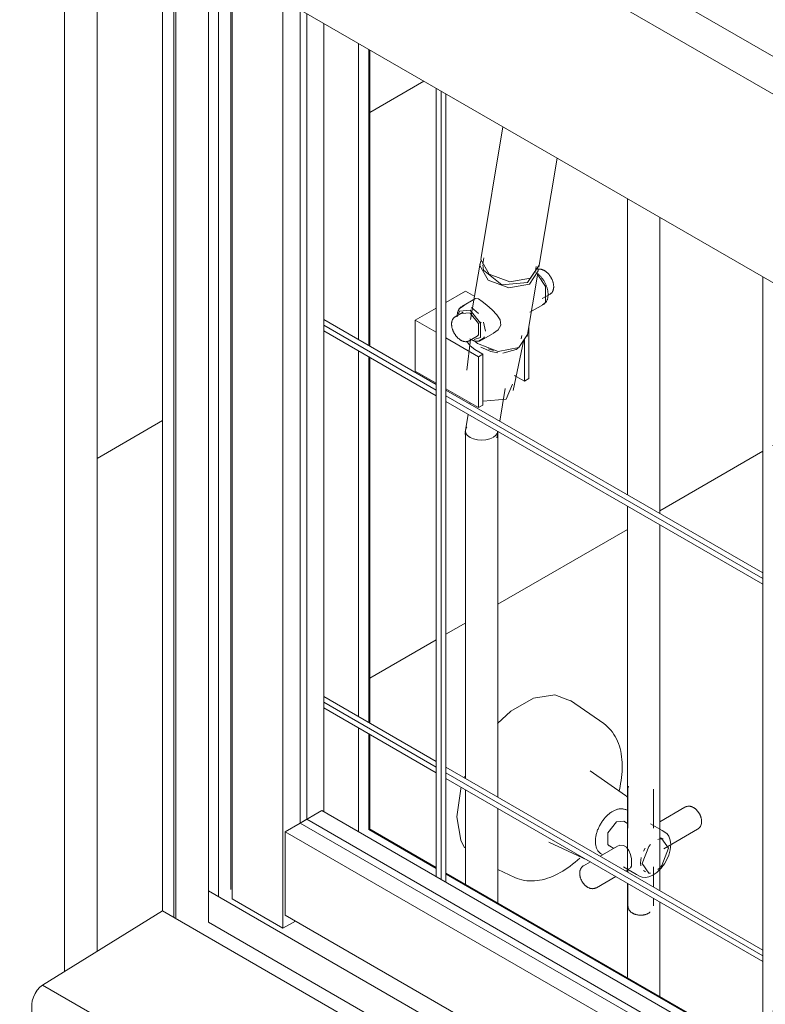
# Model space of a CAD drawing. Header units: millimetres. Extents: x 6528 to 21779, y 617 to 11154.
# Tile 9 of 106: x 10586 to 10909, y 4259 to 4685. Entities that reach past the tile are written whole.
import ezdxf

# ---------------------------------------------------------------- set-up
doc = ezdxf.new("R2010")
doc.units = ezdxf.units.MM
for name, color, linetype, lineweight in [('A-GLAZ', 7, 'Continuous', 5), ('A-WALL', 7, 'Continuous', 5), ('A-WALL-PATT', 7, 'Continuous', 5), ('I-WALL', 7, 'Continuous', 5), ('P-SANR-FIXT', 7, 'Continuous', 5), ('Q-CASE', 7, 'Continuous', 5)]:
    doc.layers.add(name, color=color, linetype=linetype, lineweight=lineweight)

# ---------------------------------------------------------------- blocks, each defined once
blk = doc.blocks.new('JANELA MAXIM-AR_969-ISO_020')
at = {"layer": 'A-GLAZ'}
for p, q in [((10648.06, 4724.03), (10648.06, 4299.45)), ((10652.94, 4721.21), (10652.94, 4296.63)), ((10653.8, 4720.71), (10653.8, 4296.13)), ((10667.86, 4712.6), (10667.86, 4294.55)), ((10672.3, 4710.03), (10672.3, 4305.68)), ((10677.62, 4706.96), (10677.62, 4308.76)), ((10678.11, 4706.68), (10678.11, 4304.71)), ((10700.17, 4693.94), (10700.17, 4291.98)), ((10707.6, 4689.65), (10707.6, 4337.5)), ((10707.6, 4337.5), (10701.09, 4333.74)), ((11171.32, 4069.77), (10707.6, 4337.5)), ((11171.32, 4062.26), (10701.09, 4333.74)), ((10701.09, 4333.74), (10701.09, 4297.65)), ((11171.32, 4017.51), (10667.86, 4308.18)), ((10700.17, 4291.98), (10678.11, 4304.71)), ((11171.32, 4003.88), (10667.86, 4294.55)), ((10705.55, 4295.08), (10700.17, 4291.98)), ((10701.09, 4297.65), (11171.32, 4026.17))]:
    blk.add_line(p, q, dxfattribs=at)
at = {"layer": 'A-GLAZ', "color": 251, "true_color": 0x4d4d4d}
for p, q in [((10710.43, 4339.13), (10710.43, 4688.02)), ((10717.85, 4342.35), (10717.85, 4683.73)), ((10732.91, 4675.04), (10732.91, 4546.85)), ((10737.35, 4672.47), (10737.35, 4544.28)), ((10737.79, 4672.22), (10737.79, 4544.03)), ((10766.5, 4655.64), (10766.5, 4314.27)), ((10768.62, 4654.42), (10768.62, 4313.04)), ((10770.74, 4311.82), (10770.74, 4653.2)), ((10907.92, 4573.99), (10907.92, 4232.62)), ((10717.85, 4555.54), (10766.5, 4527.45)), ((10717.85, 4553.09), (10766.5, 4525.01)), ((10717.85, 4550.64), (10766.5, 4522.56)), ((10732.91, 4541.95), (10732.91, 4383.55)), ((10737.35, 4539.38), (10737.35, 4380.98)), ((10737.79, 4539.13), (10737.79, 4380.73)), ((10770.74, 4525.01), (10907.92, 4445.8)), ((10770.74, 4522.56), (10907.92, 4443.36)), ((10770.74, 4520.11), (10907.92, 4440.91)), ((10766.5, 4364.16), (10717.85, 4392.24)), ((10766.5, 4361.71), (10717.85, 4389.79)), ((10766.5, 4359.26), (10717.85, 4387.34)), ((10732.91, 4378.65), (10732.91, 4333.66)), ((10737.35, 4376.09), (10737.35, 4334.67)), ((10737.79, 4375.83), (10737.79, 4334.42)), ((10907.92, 4282.51), (10770.74, 4361.71)), ((10907.92, 4280.06), (10770.74, 4359.26)), ((10907.92, 4277.61), (10770.74, 4356.81)), ((10716.93, 4342.89), (10707.6, 4337.5)), ((10716.93, 4342.89), (11171.32, 4080.55)), ((10707.6, 4337.5), (10710.43, 4339.13)), ((10710.43, 4339.13), (11171.32, 4073.03)), ((10766.5, 4318.27), (10737.35, 4335.1)), ((10766.5, 4317.84), (10737.35, 4334.67)), ((10907.92, 4236.62), (10770.74, 4315.82)), ((10907.92, 4236.19), (10770.74, 4315.39))]:
    blk.add_line(p, q, dxfattribs=at)
blk = doc.blocks.new('Componentes de gabinete 1 - Componentes de gabinete 1-2086930-ISO_02')
at = {"layer": 'Q-CASE'}
for p, q in [((10596.08, 4267.34), (10648.06, 4299.45)), ((10648.06, 4299.45), (11171.32, 3997.34)), ((10596.08, 4267.34), (11161.76, 3940.74)), ((10591.49, 4250.46), (10591.49, 4259.01))]:
    blk.add_line(p, q, dxfattribs=at)
blk.add_polyline3d([(10591.49, 4259.01, 0), (10591.64, 4260.51, 0), (10592.1, 4262.09, 0), (10592.82, 4263.66, 0), (10593.76, 4265.12, 0), (10594.87, 4266.37, 0), (10596.08, 4267.34, 0)], dxfattribs=at)
blk = doc.blocks.new('CHUVEIRO ELÉTRICO DE PAREDE EM PVC COM BRAÇO METÁLICO - 1967_C_Cromado CR10-2836321-ISO_02')
at = {"layer": 'P-SANR-FIXT', "color": 251, "true_color": 0x4d4d4d}
for p, q in [((10795.38, 4638.97), (10785.91, 4582.44)), ((10810.96, 4578.24), (10818.86, 4625.41)), ((10849.37, 4607.8), (10849.37, 4479.61)), ((10863.37, 4471.53), (10863.37, 4599.72)), ((10785.48, 4579.87), (10781.41, 4555.53)), ((10787.09, 4582.24), (10786.66, 4579.68)), ((10807.28, 4573.44), (10811.04, 4579.12)), ((10805.93, 4548.18), (10810.54, 4575.68)), ((10806.02, 4571.52), (10809.26, 4576.31)), ((10809.36, 4575.87), (10809.79, 4578.44)), ((10779.24, 4567.84), (10770.74, 4562.94)), ((10783.22, 4565.54), (10779.24, 4567.84)), ((10812.39, 4564.58), (10815.84, 4566.57)), ((10783.53, 4564.64), (10777.6, 4561.21)), ((10807.05, 4558.67), (10812.94, 4562.07)), ((10766.5, 4560.49), (10757.45, 4555.26)), ((10778.15, 4558.7), (10774.7, 4556.71)), ((10777.48, 4558.08), (10781.16, 4558.41)), ((10784.84, 4558.12), (10781.83, 4560.79)), ((10757.45, 4555.26), (10766.5, 4550.03)), ((10757.45, 4555.26), (10757.45, 4533.21)), ((10785.9, 4554.37), (10785.38, 4553.87)), ((10787.81, 4550.45), (10787.01, 4554.34)), ((10786.06, 4546.55), (10791.95, 4549.95)), ((10806.63, 4552.02), (10806.63, 4529.98)), ((10770.74, 4547.58), (10784.84, 4539.44)), ((10781.35, 4546.92), (10779.72, 4533.56)), ((10780.72, 4546.3), (10784.17, 4548.29)), ((10799.77, 4524.79), (10804.46, 4546.69)), ((10802.25, 4543.37), (10806.01, 4549.06)), ((10803.34, 4547.11), (10803.59, 4548.58)), ((10804.31, 4546.14), (10804.46, 4546.69)), ((10804.72, 4547.11), (10804.72, 4528.87)), ((10786.76, 4540.55), (10783.19, 4542.61)), ((10795.29, 4541.01), (10801.17, 4542.56)), ((10801.17, 4542.56), (10802.04, 4543.13)), ((10784.84, 4539.44), (10786.76, 4540.55)), ((10784.84, 4517.4), (10784.84, 4539.44)), ((10786.76, 4540.55), (10786.76, 4518.5)), ((10766.5, 4527.99), (10757.45, 4533.21)), ((10801.15, 4530.93), (10800.41, 4531.33)), ((10804.72, 4528.87), (10801.15, 4530.93)), ((10806.63, 4529.98), (10804.72, 4528.87)), ((10784.84, 4517.4), (10770.74, 4525.54)), ((10794.02, 4511.57), (10796.38, 4525.66)), ((10796.77, 4521.02), (10799.58, 4527.48)), ((10781.16, 4519.53), (10781.08, 4519.04)), ((10786.85, 4520.12), (10796.77, 4521.02)), ((10786.76, 4518.5), (10784.84, 4517.4)), ((10780.33, 4514.57), (10778.99, 4506.57)), ((10779.16, 4507.3), (10779.16, 4356.84)), ((10792.79, 4504.26), (10793.27, 4507.1)), ((10793.16, 4348.76), (10793.16, 4507.16)), ((10779.17, 4504.84), (10779.05, 4506.31)), ((10849.37, 4474.71), (10849.37, 4316.31)), ((10863.37, 4308.23), (10863.37, 4466.63)), ((10779.16, 4351.95), (10779.16, 4310.96)), ((10793.16, 4302.87), (10793.16, 4343.86)), ((10849.37, 4311.41), (10849.37, 4270.74)), ((10863.37, 4262.34), (10863.37, 4303.33))]:
    blk.add_line(p, q, dxfattribs=at)
for points in [[(10806.85, 4570.87, 0), (10797.91, 4569.23, 0), (10789.03, 4572.59, 0), (10785.41, 4578.99, 0), (10785.8, 4581.01, 0)], [(10785.91, 4582.35, 0), (10785.84, 4581.56, 0), (10789.46, 4575.16, 0), (10798.34, 4571.79, 0), (10807.28, 4573.44, 0)], [(10786.76, 4579.24, 0), (10786.95, 4576.84, 0), (10794.97, 4570.58, 0), (10806.02, 4571.52, 0)], [(10810.52, 4577.65, 0), (10810.61, 4576.56, 0), (10806.85, 4570.87, 0)], [(10810.33, 4577.21, 0), (10810.5, 4577.27, 0), (10810.68, 4577.31, 0), (10810.87, 4577.33, 0), (10811.05, 4577.35, 0), (10811.23, 4577.36, 0), (10811.42, 4577.35, 0), (10811.6, 4577.34, 0), (10811.79, 4577.31, 0), (10811.97, 4577.28, 0), (10812.15, 4577.23, 0), (10812.33, 4577.18, 0), (10812.51, 4577.12, 0), (10812.69, 4577.05, 0), (10812.87, 4576.98, 0), (10813.04, 4576.89, 0), (10813.22, 4576.8, 0), (10813.33, 4576.74, 0)], [(10811.29, 4574.65, 0), (10811.07, 4574.87, 0), (10810.85, 4575.07, 0), (10810.62, 4575.27, 0), (10810.4, 4575.47, 0)], [(10810.53, 4574.94, 0), (10813.89, 4569.87, 0), (10813.89, 4562.95, 0), (10812.55, 4561.88, 0)], [(10815.84, 4566.57, 0), (10815.99, 4566.67, 0), (10816.14, 4566.78, 0), (10816.29, 4566.9, 0), (10816.42, 4567.02, 0), (10816.54, 4567.16, 0), (10816.66, 4567.3, 0), (10816.76, 4567.45, 0), (10816.86, 4567.61, 0), (10816.95, 4567.77, 0), (10817.03, 4567.94, 0), (10817.1, 4568.11, 0), (10817.16, 4568.29, 0), (10817.21, 4568.47, 0), (10817.26, 4568.65, 0), (10817.3, 4568.83, 0), (10817.33, 4569.02, 0), (10817.35, 4569.21, 0), (10817.36, 4569.41, 0), (10817.37, 4569.6, 0), (10817.37, 4569.8, 0), (10817.37, 4570, 0), (10817.35, 4570.2, 0), (10817.34, 4570.41, 0), (10817.31, 4570.61, 0), (10817.28, 4570.82, 0), (10817.24, 4571.02, 0), (10817.2, 4571.23, 0), (10817.15, 4571.44, 0), (10817.09, 4571.64, 0), (10817.03, 4571.85, 0), (10816.96, 4572.06, 0), (10816.89, 4572.26, 0), (10816.81, 4572.47, 0), (10816.72, 4572.68, 0), (10816.64, 4572.88, 0), (10816.54, 4573.08, 0), (10816.44, 4573.28, 0), (10816.34, 4573.48, 0), (10816.23, 4573.67, 0), (10816.12, 4573.87, 0), (10816, 4574.06, 0), (10815.88, 4574.24, 0), (10815.75, 4574.43, 0), (10815.62, 4574.61, 0), (10815.49, 4574.79, 0), (10815.35, 4574.96, 0), (10815.21, 4575.13, 0), (10815.07, 4575.29, 0), (10814.92, 4575.45, 0), (10814.77, 4575.61, 0), (10814.62, 4575.76, 0), (10814.46, 4575.9, 0), (10814.31, 4576.04, 0), (10814.15, 4576.17, 0), (10813.98, 4576.3, 0), (10813.82, 4576.42, 0), (10813.65, 4576.54, 0), (10813.48, 4576.65, 0), (10813.33, 4576.74, 0)], [(10813.22, 4562.25, 0), (10813.41, 4562.4, 0), (10813.59, 4562.57, 0), (10813.76, 4562.75, 0), (10813.91, 4562.93, 0), (10814.06, 4563.13, 0), (10814.19, 4563.34, 0), (10814.32, 4563.55, 0), (10814.43, 4563.78, 0), (10814.53, 4564.01, 0), (10814.62, 4564.25, 0), (10814.69, 4564.49, 0), (10814.76, 4564.74, 0), (10814.81, 4565, 0), (10814.86, 4565.26, 0), (10814.89, 4565.52, 0), (10814.92, 4565.79, 0), (10814.93, 4566.06, 0), (10814.94, 4566.34, 0), (10814.93, 4566.62, 0), (10814.92, 4566.91, 0), (10814.89, 4567.19, 0), (10814.86, 4567.48, 0), (10814.82, 4567.77, 0), (10814.77, 4568.06, 0), (10814.71, 4568.36, 0), (10814.64, 4568.65, 0), (10814.56, 4568.95, 0), (10814.47, 4569.24, 0), (10814.38, 4569.54, 0), (10814.28, 4569.83, 0), (10814.17, 4570.13, 0), (10814.05, 4570.42, 0), (10813.93, 4570.72, 0), (10813.79, 4571.01, 0), (10813.65, 4571.29, 0), (10813.51, 4571.58, 0), (10813.35, 4571.86, 0), (10813.19, 4572.14, 0), (10813.03, 4572.41, 0), (10812.86, 4572.68, 0), (10812.68, 4572.95, 0), (10812.49, 4573.21, 0), (10812.3, 4573.46, 0), (10812.11, 4573.71, 0), (10811.91, 4573.96, 0), (10811.71, 4574.2, 0), (10811.5, 4574.43, 0), (10811.29, 4574.65, 0)], [(10783.73, 4564.71, 0), (10784.75, 4564.44, 0), (10786.35, 4563.4, 0)], [(10786.35, 4563.4, 0), (10788.46, 4561.74, 0), (10790.73, 4559.73, 0), (10792.74, 4557.6, 0), (10794.13, 4555.39, 0), (10794.43, 4553.12, 0), (10793.36, 4551.07, 0), (10791.34, 4549.64, 0)], [(10777.32, 4561.03, 0), (10777.13, 4560.88, 0), (10776.95, 4560.72, 0), (10776.78, 4560.54, 0), (10776.63, 4560.35, 0), (10776.48, 4560.15, 0), (10776.35, 4559.95, 0), (10776.22, 4559.73, 0), (10776.11, 4559.51, 0), (10776.01, 4559.27, 0), (10775.92, 4559.04, 0), (10775.85, 4558.79, 0), (10775.78, 4558.54, 0), (10775.73, 4558.29, 0), (10775.68, 4558.03, 0), (10775.65, 4557.76, 0), (10775.62, 4557.49, 0), (10775.61, 4557.22, 0), (10775.6, 4556.94, 0), (10775.61, 4556.66, 0)], [(10776.15, 4557.96, 0), (10776.59, 4559.17, 0), (10781.16, 4559.58, 0)], [(10778.58, 4561.56, 0), (10776.65, 4560.33, 0), (10776.26, 4559.63, 0)], [(10781.16, 4559.58, 0), (10785.72, 4553.9, 0), (10785.72, 4547.82, 0), (10782.89, 4546.95, 0)], [(10781.23, 4558.36, 0), (10784.84, 4553.82, 0), (10784.84, 4548.91, 0), (10784.17, 4548.29, 0)], [(10774.7, 4556.71, 0), (10774.55, 4556.61, 0), (10774.4, 4556.51, 0), (10774.25, 4556.39, 0), (10774.12, 4556.26, 0), (10774, 4556.12, 0), (10773.88, 4555.98, 0), (10773.78, 4555.83, 0), (10773.68, 4555.67, 0), (10773.59, 4555.51, 0), (10773.51, 4555.34, 0), (10773.44, 4555.17, 0), (10773.38, 4555, 0), (10773.33, 4554.82, 0), (10773.28, 4554.64, 0), (10773.24, 4554.45, 0), (10773.21, 4554.26, 0), (10773.19, 4554.07, 0), (10773.18, 4553.88, 0), (10773.17, 4553.68, 0), (10773.17, 4553.48, 0), (10773.17, 4553.28, 0), (10773.19, 4553.08, 0), (10773.2, 4552.88, 0), (10773.23, 4552.67, 0), (10773.26, 4552.47, 0), (10773.3, 4552.26, 0), (10773.34, 4552.05, 0), (10773.39, 4551.85, 0), (10773.45, 4551.64, 0), (10773.51, 4551.43, 0), (10773.58, 4551.23, 0), (10773.65, 4551.02, 0), (10773.73, 4550.81, 0), (10773.82, 4550.61, 0), (10773.9, 4550.41, 0), (10774, 4550.2, 0), (10774.1, 4550, 0), (10774.2, 4549.81, 0), (10774.31, 4549.61, 0), (10774.42, 4549.42, 0), (10774.54, 4549.23, 0), (10774.66, 4549.04, 0), (10774.79, 4548.85, 0), (10774.92, 4548.67, 0), (10775.05, 4548.5, 0), (10775.19, 4548.32, 0), (10775.33, 4548.16, 0), (10775.47, 4547.99, 0), (10775.62, 4547.83, 0), (10775.77, 4547.68, 0), (10775.92, 4547.53, 0), (10776.08, 4547.38, 0), (10776.23, 4547.24, 0), (10776.39, 4547.11, 0), (10776.56, 4546.98, 0), (10776.72, 4546.86, 0), (10776.89, 4546.75, 0), (10777.06, 4546.64, 0), (10777.21, 4546.54, 0)], [(10780.72, 4546.3, 0), (10780.55, 4546.21, 0), (10780.39, 4546.13, 0), (10780.21, 4546.07, 0), (10780.04, 4546.02, 0), (10779.86, 4545.98, 0), (10779.67, 4545.95, 0), (10779.49, 4545.93, 0), (10779.31, 4545.93, 0), (10779.12, 4545.93, 0), (10778.94, 4545.95, 0), (10778.75, 4545.97, 0), (10778.57, 4546.01, 0), (10778.39, 4546.05, 0), (10778.21, 4546.1, 0), (10778.03, 4546.16, 0), (10777.85, 4546.23, 0), (10777.67, 4546.31, 0), (10777.5, 4546.39, 0), (10777.32, 4546.48, 0), (10777.21, 4546.54, 0)], [(10783.19, 4542.61, 0), (10781.17, 4544.13, 0), (10779.9, 4545.9, 0)], [(10781.08, 4547.14, 0), (10781.32, 4546.99, 0), (10781.38, 4546.96, 0)], [(10785.77, 4546.41, 0), (10785.54, 4546.32, 0), (10785.31, 4546.24, 0), (10785.07, 4546.18, 0), (10784.83, 4546.14, 0), (10784.59, 4546.11, 0), (10784.34, 4546.1, 0), (10784.09, 4546.1, 0), (10783.84, 4546.12, 0), (10783.59, 4546.15, 0), (10783.34, 4546.19, 0), (10783.09, 4546.25, 0), (10782.84, 4546.31, 0), (10782.59, 4546.39, 0), (10782.35, 4546.49, 0), (10782.1, 4546.59, 0), (10781.85, 4546.7, 0), (10781.61, 4546.83, 0), (10781.38, 4546.96, 0)], [(10783.25, 4546.19, 0), (10784.42, 4545.1, 0), (10793.31, 4541.73, 0), (10802.25, 4543.37, 0)], [(10784.79, 4546.17, 0), (10787.01, 4547.43, 0), (10787.35, 4548.02, 0)], [(10785.83, 4543.54, 0), (10790.12, 4541.62, 0), (10793.16, 4541.06, 0)], [(10789.02, 4542.88, 0), (10790.43, 4542.36, 0), (10791.31, 4542.15, 0)], [(10779.81, 4509, 0), (10779.4, 4508.35, 0), (10779.16, 4507.3, 0), (10779.4, 4506.25, 0), (10780.1, 4505.28, 0), (10781.21, 4504.44, 0)], [(10791.28, 4504.54, 0), (10792.22, 4505.28, 0), (10792.92, 4506.25, 0), (10793.16, 4507.18, 0)], [(10781.21, 4504.44, 0), (10782.66, 4503.8, 0), (10784.35, 4503.4, 0)], [(10784.43, 4503.38, 0), (10786.16, 4503.26, 0), (10787.97, 4503.4, 0), (10789.66, 4503.8, 0), (10791.11, 4504.44, 0)]]:
    blk.add_polyline3d(points, dxfattribs=at)
blk = doc.blocks.new('Paredes 1 - Paredes 1-2288142-ISO_02')
at = {"layer": 'A-WALL'}
for p, q in [((10549.06, 4879.16), (11256.17, 4470.91)), ((11242.03, 4462.75), (10534.92, 4871)), ((10605.63, 4273.24), (10605.63, 4748.52)), ((10605.63, 4748.52), (11171.32, 4421.92)), ((10619.77, 4740.36), (10619.77, 4281.98))]:
    blk.add_line(p, q, dxfattribs=at)
blk = doc.blocks.new('REGISTRO DE PRESSÃO COM CANOPLA CROMADA - 4900_C37_GD_Cromado-2118652-ISO_02')
at = {"layer": 'P-SANR-FIXT', "color": 251, "true_color": 0x4d4d4d}
for p, q in [((10839.01, 4380.58), (10824.66, 4390.59)), ((10778.8, 4357.69), (10778.55, 4357.02)), ((10848.48, 4349.46), (10833.14, 4360.16)), ((10849.51, 4352.24), (10849.51, 4335.34)), ((10860.51, 4335.34), (10860.51, 4352.24)), ((10874.18, 4344.35), (10863.33, 4338.09)), ((10847.73, 4338.28), (10844.63, 4337.98)), ((10849.37, 4337.34), (10847.73, 4338.28)), ((10865.04, 4326.37), (10879.68, 4334.83)), ((10815.3, 4329.26), (10831.99, 4321.45)), ((10841.54, 4327.57), (10843.36, 4326.52)), ((10863.18, 4330.61), (10862.47, 4330.41)), ((10864.74, 4330.71), (10863.55, 4331.08)), ((10844.98, 4327.49), (10837.49, 4323.17)), ((10838.41, 4323.83), (10838.71, 4323.7)), ((10856.98, 4326.64), (10856.25, 4325.37)), ((10833.25, 4320.72), (10830.34, 4319.04)), ((10855.2, 4322.56), (10854.92, 4320.34)), ((10854.92, 4320.34), (10855.06, 4318.94)), ((10793.16, 4317.43), (10800.55, 4313.97)), ((10848.49, 4316.82), (10850.48, 4317.97)), ((10849.51, 4317.78), (10849.51, 4316.23)), ((10856.22, 4316.89), (10857.18, 4316.37)), ((10860.51, 4309.88), (10860.51, 4318.53)), ((10863.18, 4317.99), (10862.47, 4317.37)), ((10835.84, 4309.51), (10844.25, 4314.37)), ((10849.51, 4311.33), (10849.51, 4301.62)), ((10860.51, 4301.62), (10860.51, 4304.98))]:
    blk.add_line(p, q, dxfattribs=at)
for points in [[(10825.37, 4390.06, 0), (10817.84, 4393.01, 0), (10808.61, 4391.56, 0), (10798.79, 4385.89, 0), (10793.02, 4380.64, 0)], [(10839.01, 4380.58, 0), (10839.87, 4379.93, 0), (10840.69, 4379.23, 0), (10841.45, 4378.47, 0), (10842.17, 4377.66, 0), (10842.84, 4376.8, 0), (10843.46, 4375.9, 0), (10844.03, 4374.96, 0), (10844.55, 4373.97, 0), (10845.01, 4372.96, 0), (10845.43, 4371.9, 0), (10845.8, 4370.82, 0), (10846.11, 4369.71, 0), (10846.38, 4368.57, 0), (10846.6, 4367.41, 0), (10846.78, 4366.22, 0), (10846.91, 4365.01, 0), (10846.99, 4363.78, 0), (10847.03, 4362.53, 0), (10847.04, 4362.03, 0)], [(10845.66, 4351.4, 0), (10845.79, 4351.94, 0), (10846.09, 4353.29, 0), (10846.35, 4354.63, 0), (10846.57, 4355.96, 0), (10846.75, 4357.28, 0), (10846.88, 4358.59, 0), (10846.98, 4359.89, 0), (10847.03, 4361.18, 0), (10847.04, 4362.03, 0)], [(10849.51, 4352.24, 0), (10849.52, 4352.46, 0), (10849.54, 4352.68, 0), (10849.58, 4352.89, 0), (10849.63, 4353.1, 0), (10849.69, 4353.31, 0), (10849.77, 4353.5, 0)], [(10777.28, 4352.99, 0), (10777.11, 4352.38, 0), (10775.41, 4340.23, 0)], [(10848.48, 4349.46, 0), (10848.92, 4349.12, 0), (10849.34, 4348.76, 0)], [(10874.18, 4344.35, 0), (10874.38, 4344.46, 0), (10874.58, 4344.54, 0), (10874.78, 4344.62, 0), (10874.99, 4344.68, 0), (10875.19, 4344.73, 0), (10875.4, 4344.76, 0), (10875.61, 4344.78, 0), (10875.82, 4344.78, 0), (10876.02, 4344.78, 0), (10876.22, 4344.76, 0), (10876.41, 4344.74, 0), (10876.6, 4344.7, 0), (10876.79, 4344.66, 0), (10876.98, 4344.6, 0), (10877.15, 4344.54, 0), (10877.33, 4344.48, 0), (10877.5, 4344.4, 0), (10877.67, 4344.32, 0), (10877.83, 4344.24, 0), (10877.99, 4344.15, 0), (10878.15, 4344.05, 0), (10878.3, 4343.95, 0), (10878.45, 4343.84, 0), (10878.59, 4343.73, 0), (10878.74, 4343.62, 0), (10878.87, 4343.5, 0), (10879.01, 4343.38, 0), (10879.14, 4343.25, 0), (10879.27, 4343.12, 0), (10879.4, 4342.98, 0), (10879.52, 4342.85, 0), (10879.64, 4342.71, 0), (10879.76, 4342.56, 0), (10879.87, 4342.42, 0), (10879.98, 4342.27, 0), (10880.09, 4342.12, 0), (10880.19, 4341.96, 0), (10880.29, 4341.8, 0), (10880.39, 4341.64, 0), (10880.48, 4341.48, 0), (10880.57, 4341.32, 0), (10880.65, 4341.15, 0), (10880.73, 4340.99, 0), (10880.81, 4340.82, 0), (10880.88, 4340.65, 0), (10880.95, 4340.47, 0), (10881.02, 4340.3, 0), (10881.08, 4340.12, 0), (10881.13, 4339.95, 0), (10881.18, 4339.77, 0), (10881.23, 4339.59, 0), (10881.27, 4339.42, 0), (10881.3, 4339.24, 0), (10881.33, 4339.06, 0), (10881.36, 4338.87, 0), (10881.38, 4338.69, 0), (10881.4, 4338.51, 0), (10881.4, 4338.33, 0), (10881.41, 4338.16, 0)], [(10849.14, 4343.02, 0), (10848.86, 4343.17, 0), (10848.56, 4343.31, 0), (10848.26, 4343.42, 0), (10847.95, 4343.51, 0), (10847.63, 4343.58, 0), (10847.31, 4343.63, 0), (10846.99, 4343.66, 0), (10846.66, 4343.67, 0), (10846.34, 4343.66, 0), (10846.01, 4343.63, 0), (10845.68, 4343.59, 0), (10845.35, 4343.53, 0), (10845.02, 4343.45, 0), (10844.7, 4343.35, 0), (10844.37, 4343.25, 0), (10844.05, 4343.12, 0), (10843.73, 4342.98, 0), (10843.41, 4342.83, 0), (10843.09, 4342.66, 0), (10842.78, 4342.48, 0), (10842.47, 4342.29, 0), (10842.16, 4342.09, 0), (10841.86, 4341.87, 0), (10841.55, 4341.64, 0), (10841.26, 4341.4, 0), (10840.96, 4341.15, 0), (10840.67, 4340.89, 0), (10840.39, 4340.62, 0), (10840.11, 4340.34, 0), (10839.84, 4340.05, 0), (10839.57, 4339.75, 0), (10839.3, 4339.44, 0), (10839.05, 4339.13, 0), (10838.8, 4338.8, 0), (10838.55, 4338.47, 0), (10838.32, 4338.13, 0), (10838.09, 4337.79, 0), (10837.87, 4337.44, 0), (10837.65, 4337.08, 0), (10837.45, 4336.72, 0), (10837.25, 4336.36, 0), (10837.06, 4335.99, 0), (10836.88, 4335.62, 0), (10836.71, 4335.24, 0), (10836.55, 4334.87, 0), (10836.4, 4334.49, 0), (10836.26, 4334.11, 0), (10836.13, 4333.72, 0), (10836.01, 4333.34, 0), (10835.9, 4332.96, 0), (10835.8, 4332.58, 0), (10835.72, 4332.19, 0), (10835.64, 4331.81, 0), (10835.57, 4331.44, 0), (10835.52, 4331.06, 0), (10835.48, 4330.69, 0), (10835.45, 4330.31, 0), (10835.43, 4329.95, 0), (10835.43, 4329.62, 0)], [(10778.8, 4326.7, 0), (10777.11, 4330.05, 0), (10775.41, 4340.23, 0)], [(10841.44, 4327.68, 0), (10840.85, 4328.21, 0), (10840.85, 4333.26, 0), (10844.63, 4337.98, 0)], [(10859.28, 4337.17, 0), (10864.28, 4334.28, 0), (10865.46, 4333.6, 0)], [(10879.68, 4334.83, 0), (10879.87, 4334.94, 0), (10880.04, 4335.07, 0), (10880.21, 4335.21, 0), (10880.37, 4335.36, 0), (10880.51, 4335.52, 0), (10880.64, 4335.68, 0), (10880.76, 4335.85, 0), (10880.87, 4336.03, 0), (10880.97, 4336.21, 0), (10881.06, 4336.39, 0), (10881.13, 4336.57, 0), (10881.19, 4336.75, 0), (10881.25, 4336.94, 0), (10881.3, 4337.12, 0), (10881.33, 4337.31, 0), (10881.36, 4337.49, 0), (10881.38, 4337.68, 0), (10881.4, 4337.86, 0), (10881.41, 4338.05, 0), (10881.41, 4338.16, 0)], [(10865.46, 4333.6, 0), (10866.5, 4332.77, 0), (10867.19, 4331.81, 0), (10867.84, 4330.06, 0), (10868.03, 4328.16, 0)], [(10838.14, 4323.97, 0), (10837.87, 4324.14, 0), (10837.61, 4324.33, 0), (10837.36, 4324.54, 0), (10837.13, 4324.76, 0), (10836.91, 4325, 0), (10836.7, 4325.25, 0), (10836.52, 4325.52, 0), (10836.34, 4325.8, 0), (10836.19, 4326.08, 0), (10836.05, 4326.38, 0), (10835.92, 4326.69, 0), (10835.81, 4327, 0), (10835.72, 4327.32, 0), (10835.63, 4327.65, 0), (10835.57, 4327.99, 0), (10835.51, 4328.33, 0), (10835.47, 4328.68, 0), (10835.44, 4329.03, 0), (10835.43, 4329.39, 0), (10835.43, 4329.62, 0)], [(10851.12, 4320.2, 0), (10851, 4321.96, 0), (10850.62, 4323.86, 0), (10849.95, 4325.63, 0), (10848.93, 4327.05, 0), (10847.56, 4327.84, 0), (10846.04, 4327.89, 0), (10844.68, 4327.29, 0)], [(10854.46, 4314.55, 0), (10855.7, 4314.07, 0), (10857.09, 4313.95, 0), (10858.62, 4314.23, 0), (10860.28, 4314.94, 0), (10862.02, 4316.13, 0), (10863.75, 4317.8, 0), (10865.34, 4319.9, 0), (10866.49, 4321.94, 0), (10867.15, 4323.52, 0), (10867.81, 4325.92, 0), (10868.03, 4328.16, 0)], [(10859.27, 4328.23, 0), (10858.5, 4327.35, 0), (10855.62, 4319.94, 0)], [(10867.13, 4326.58, 0), (10864.25, 4330.67, 0), (10863.54, 4330.66, 0)], [(10867.13, 4326.58, 0), (10864.25, 4319.17, 0), (10863.54, 4318.35, 0)], [(10800.55, 4313.97, 0), (10801.54, 4313.55, 0), (10802.56, 4313.19, 0), (10803.6, 4312.91, 0), (10804.66, 4312.69, 0), (10805.74, 4312.54, 0), (10806.83, 4312.45, 0), (10807.93, 4312.43, 0), (10809.04, 4312.48, 0), (10810.16, 4312.58, 0), (10811.27, 4312.75, 0), (10812.4, 4312.97, 0), (10813.52, 4313.25, 0), (10814.64, 4313.59, 0), (10815.76, 4313.98, 0), (10816.87, 4314.42, 0), (10817.99, 4314.91, 0), (10819.09, 4315.45, 0), (10820.2, 4316.04, 0), (10821.29, 4316.68, 0), (10822.38, 4317.37, 0), (10823.46, 4318.09, 0), (10824.53, 4318.86, 0), (10825.58, 4319.68, 0), (10826.63, 4320.53, 0), (10827.66, 4321.42, 0), (10828.68, 4322.35, 0)], [(10830.34, 4319.04, 0), (10830.16, 4318.92, 0), (10829.98, 4318.79, 0), (10829.81, 4318.66, 0), (10829.66, 4318.51, 0), (10829.51, 4318.35, 0), (10829.38, 4318.18, 0), (10829.26, 4318.01, 0), (10829.15, 4317.84, 0), (10829.05, 4317.66, 0), (10828.97, 4317.48, 0), (10828.89, 4317.3, 0), (10828.83, 4317.11, 0), (10828.77, 4316.93, 0), (10828.73, 4316.74, 0), (10828.69, 4316.56, 0), (10828.66, 4316.37, 0), (10828.64, 4316.19, 0), (10828.63, 4316.01, 0), (10828.62, 4315.82, 0), (10828.62, 4315.7, 0)], [(10851.12, 4320.2, 0), (10851, 4318.85, 0), (10850.62, 4318.07, 0)], [(10859.27, 4315.86, 0), (10858.5, 4315.84, 0), (10855.62, 4319.94, 0)], [(10835.84, 4309.51, 0), (10835.65, 4309.41, 0), (10835.45, 4309.32, 0), (10835.24, 4309.25, 0), (10835.04, 4309.19, 0), (10834.83, 4309.14, 0), (10834.62, 4309.11, 0), (10834.41, 4309.09, 0), (10834.21, 4309.08, 0), (10834, 4309.09, 0), (10833.81, 4309.1, 0), (10833.61, 4309.13, 0), (10833.42, 4309.17, 0), (10833.23, 4309.21, 0), (10833.05, 4309.26, 0), (10832.87, 4309.32, 0), (10832.69, 4309.39, 0), (10832.52, 4309.46, 0), (10832.36, 4309.54, 0), (10832.19, 4309.63, 0), (10832.03, 4309.72, 0), (10831.88, 4309.82, 0), (10831.73, 4309.92, 0), (10831.58, 4310.02, 0), (10831.43, 4310.13, 0), (10831.29, 4310.25, 0), (10831.15, 4310.37, 0), (10831.01, 4310.49, 0), (10830.88, 4310.62, 0), (10830.75, 4310.75, 0), (10830.62, 4310.88, 0), (10830.5, 4311.02, 0), (10830.38, 4311.16, 0), (10830.26, 4311.3, 0), (10830.15, 4311.45, 0), (10830.04, 4311.6, 0), (10829.93, 4311.75, 0), (10829.83, 4311.91, 0), (10829.73, 4312.06, 0), (10829.64, 4312.22, 0), (10829.54, 4312.38, 0), (10829.45, 4312.55, 0), (10829.37, 4312.71, 0), (10829.29, 4312.88, 0), (10829.21, 4313.05, 0), (10829.14, 4313.22, 0), (10829.07, 4313.39, 0), (10829.01, 4313.57, 0), (10828.95, 4313.74, 0), (10828.89, 4313.92, 0), (10828.84, 4314.09, 0), (10828.8, 4314.27, 0), (10828.76, 4314.45, 0), (10828.72, 4314.63, 0), (10828.69, 4314.81, 0), (10828.66, 4314.99, 0), (10828.64, 4315.17, 0), (10828.63, 4315.36, 0), (10828.62, 4315.54, 0), (10828.62, 4315.7, 0)], [(10847.63, 4318.49, 0), (10853.28, 4315.23, 0), (10854.46, 4314.55, 0)], [(10849.51, 4301.62, 0), (10849.52, 4301.4, 0), (10849.54, 4301.19, 0), (10849.58, 4300.97, 0), (10849.63, 4300.76, 0), (10849.7, 4300.56, 0), (10849.77, 4300.36, 0), (10849.86, 4300.17, 0), (10849.96, 4299.99, 0), (10850.06, 4299.82, 0), (10850.18, 4299.65, 0), (10850.3, 4299.5, 0), (10850.42, 4299.35, 0), (10850.56, 4299.21, 0), (10850.69, 4299.08, 0), (10850.83, 4298.95, 0), (10850.98, 4298.84, 0), (10851.13, 4298.72, 0), (10851.28, 4298.62, 0), (10851.44, 4298.52, 0), (10851.6, 4298.43, 0), (10851.76, 4298.34, 0), (10851.92, 4298.26, 0), (10852.09, 4298.18, 0), (10852.26, 4298.11, 0), (10852.43, 4298.05, 0), (10852.6, 4297.99, 0), (10852.77, 4297.93, 0), (10852.95, 4297.88, 0), (10853.13, 4297.83, 0), (10853.31, 4297.79, 0), (10853.49, 4297.75, 0), (10853.67, 4297.72, 0), (10853.85, 4297.69, 0), (10854.04, 4297.66, 0), (10854.22, 4297.64, 0), (10854.4, 4297.62, 0), (10854.59, 4297.61, 0), (10854.78, 4297.61, 0), (10854.96, 4297.6, 0), (10855.15, 4297.6, 0), (10855.33, 4297.61, 0), (10855.52, 4297.62, 0), (10855.71, 4297.63, 0), (10855.89, 4297.65, 0), (10856.07, 4297.67, 0), (10856.26, 4297.7, 0), (10856.44, 4297.73, 0), (10856.62, 4297.77, 0), (10856.8, 4297.81, 0), (10856.98, 4297.85, 0), (10857.16, 4297.9, 0), (10857.33, 4297.95, 0), (10857.51, 4298.01, 0), (10857.68, 4298.08, 0), (10857.85, 4298.15, 0), (10858.01, 4298.22, 0), (10858.18, 4298.3, 0), (10858.34, 4298.38, 0), (10858.49, 4298.46, 0)], [(10859.19, 4298.95, 0), (10859.05, 4298.84, 0), (10858.9, 4298.72, 0), (10858.74, 4298.62, 0), (10858.59, 4298.52, 0), (10858.49, 4298.46, 0)]]:
    blk.add_polyline3d(points, dxfattribs=at)

msp = doc.modelspace()

# ---------------------------------------------------------------- hatches: boundary and pattern name
at = {"layer": 'A-WALL-PATT', "true_color": 0x808080}
h = msp.add_hatch(dxfattribs=at)
h.set_pattern_fill('FP_29', color=8, style=0, pattern_type=2)
h.set_pattern_definition([(30, (12656.31, 4528.03), (-0.0004, 244.949), []), (90, (12656.3, 4528.03), (-282.843, -163.3), [])])
h.paths.add_polyline_path([(11171.32, 4084.55), (11171.32, 4125.53), (11116.88, 4156.96), (11115.25, 4155.31), (11108.92, 4156.83), (11108.17, 4156.89), (11104.17, 4151.08), (11098.8, 4144.12), (11087.64, 4132.86), (11141.23, 4101.91)])
h.paths.add_polyline_path([(11171.32, 4130.43), (11171.32, 4288.83), (11127.37, 4314.21), (11126.97, 4211.19), (11125.43, 4198.47), (11122.68, 4187.82), (11116.68, 4172.36), (11114.58, 4168.12), (11118.18, 4165.41), (11119.88, 4160.13), (11147.61, 4144.12)])
h.paths.add_polyline_path([(11057.6, 4150.2), (11070.01, 4159.96), (11078.66, 4170.4), (11080.18, 4173.41), (11071.65, 4178.09), (11064.02, 4170.05), (11057.26, 4165.5), (11053.58, 4163.86), (11053.58, 4152.52), (11057.41, 4150.31)])
h.paths.add_polyline_path([(11049.34, 4154.97), (11049.34, 4163.05), (11048.73, 4162.91), (11043.71, 4164.02), (11040.58, 4165.23), (11035.01, 4169.19), (11030.52, 4171.78), (11027.33, 4183.73), (11030.53, 4199.35), (11033.77, 4204.95), (11025.01, 4210.01), (11025.01, 4208.12), (11022.83, 4204), (11020.64, 4201.67), (11018.58, 4199.88), (11022.83, 4197.43), (11022.83, 4179.06), (11018.58, 4176.61), (11015.22, 4178.55), (11015.22, 4174.67), (11047.28, 4156.16)])
h.paths.add_polyline_path([(11086.61, 4184.36), (11092.14, 4197.16), (11094.43, 4207.59), (11095.37, 4215.8), (11095.37, 4316.28), (11093.66, 4316.16), (11088.73, 4316.8), (11082.3, 4320.15), (11077.12, 4322.31), (11072.27, 4329.38), (11070.64, 4339.3), (11071.5, 4346.46), (11053.58, 4356.81), (11053.58, 4225.68), (11063.11, 4228.23), (11073.56, 4222.29), (11076.12, 4221.38), (11078.86, 4218.57), (11081.13, 4213.68), (11081.83, 4204.41), (11081.6, 4200.81), (11079.1, 4191.73), (11078.07, 4189.29), (11083.98, 4185.88)])
h.paths.add_polyline_path([(10982.34, 4193.65), (10982.34, 4196.83), (10982.94, 4197.18), (10967.67, 4206), (10967.67, 4224.37), (10971.91, 4226.82), (10991.01, 4215.8), (10997.19, 4219.37), (11000.85, 4217.44), (11005.32, 4217.18), (11008.86, 4217.59), (11010.7, 4218.27), (10967.67, 4242.88), (10958.11, 4246.82), (10958.03, 4248.68), (10912.16, 4275.16), (10912.16, 4234.17), (10980.05, 4194.98)])
h.paths.add_polyline_path([(11035.89, 4208.62), (11039.27, 4214.47), (11049.34, 4223.4), (11049.34, 4359.26), (10912.16, 4438.46), (10912.16, 4280.06), (10958.11, 4253.53), (10958.35, 4258.65), (10959.03, 4258.48), (10960.22, 4259.89), (10993.74, 4247.35), (11020.71, 4230.33), (11023.56, 4227.25), (11025.03, 4223.79), (11025.01, 4214.9), (11033.94, 4209.75)])
h.paths.add_polyline_path([(10907.92, 4236.62), (10907.92, 4277.61), (10863.37, 4303.33), (10863.37, 4262.34), (10871.42, 4257.69)])
h.paths.add_polyline_path([(10849.37, 4270.42), (10849.37, 4311.41), (10844.05, 4314.36), (10835.04, 4309.27), (10831.95, 4309.94), (10830.21, 4312.95), (10828.62, 4315.7), (10828.94, 4316.37), (10831.99, 4319.79), (10833.41, 4320.63), (10829.05, 4322.85), (10827.25, 4321.06), (10820.35, 4316.37), (10815.34, 4313.95), (10811.29, 4312.88), (10805.93, 4312.67), (10804.72, 4312.96), (10793.16, 4318.23), (10793.16, 4302.87), (10848.81, 4270.74)])
h.paths.add_polyline_path([(10907.92, 4282.51), (10907.92, 4440.91), (10863.37, 4466.63), (10863.37, 4338.04), (10874.99, 4344.6), (10877.98, 4344.15), (10881.25, 4337.72), (10880.82, 4337.34), (10878.88, 4334.58), (10867.74, 4327.7), (10867.13, 4323.71), (10865.35, 4320.02), (10863.37, 4315.84), (10863.37, 4308.23), (10878.88, 4299.27)])
h.paths.add_polyline_path([(11171.32, 4293.73), (11171.32, 4319.27), (11161.34, 4317.99), (11142.03, 4318.98), (11135.73, 4320.22), (11127.37, 4321.93), (11127.37, 4319.11), (11138.03, 4312.95)])
h.paths.add_polyline_path([(10779.16, 4310.96), (10779.16, 4327.13), (10777.11, 4330.05), (10775.41, 4340.23), (10777.11, 4353.13), (10770.74, 4356.81), (10770.74, 4315.82), (10775.71, 4312.95)])
h.paths.add_polyline_path([(10849.37, 4316.31), (10848.93, 4317.11), (10848.45, 4316.84), (10848.93, 4316.57)])
h.paths.add_polyline_path([(10766.5, 4318.27), (10766.5, 4359.26), (10737.79, 4375.83), (10737.79, 4334.84), (10751.15, 4327.13)])
h.paths.add_polyline_path([(10816.31, 4328.6), (10816.24, 4328.85), (10815.77, 4328.85)])
h.paths.add_polyline_path([(10815.15, 4329.12), (10814.26, 4329.72), (10815.08, 4329.16)])
h.paths.add_polyline_path([(10863.37, 4330.16), (10863.74, 4330.8), (10863.37, 4330.63)])
h.paths.add_polyline_path([(10849.37, 4348.49), (10849.37, 4474.71), (10793.16, 4507.16), (10793.16, 4380.28), (10800.23, 4386.73), (10808.61, 4391.56), (10817.84, 4393.01), (10825.64, 4389.86), (10842.72, 4376.44), (10844.83, 4372.7), (10845.29, 4371.91), (10846.57, 4366.58), (10846.79, 4359.99), (10846.05, 4351.13), (10849.3, 4348.55)])
h.paths.add_polyline_path([(10848.16, 4348.99), (10845.01, 4349.28), (10845, 4349.26), (10848.08, 4349.01)])
h.paths.add_polyline_path([(11159.32, 4349.77), (11171.32, 4351.55), (11171.32, 4421.92), (11127.37, 4447.03), (11127.6, 4382.31), (11129.38, 4380.36), (11131.26, 4376.63), (11132.37, 4371.16), (11132.74, 4365.58), (11132.29, 4360.8), (11131.41, 4355.16), (11137.31, 4352.57), (11149.93, 4350.45), (11156.41, 4349.84)])
h.paths.add_polyline_path([(11072.27, 4350.92), (11072.32, 4351.25), (11077.18, 4363.74), (11085.65, 4376.26), (11093.75, 4384.32), (11095.37, 4385.76), (11095.37, 4465.77), (11053.58, 4489.9), (11053.58, 4361.71), (11072.21, 4350.95)])
h.paths.add_polyline_path([(10778.9, 4356.99), (10779.16, 4358.72), (10779.4, 4508.35), (10779.92, 4509.32), (10780.76, 4514.33), (10770.74, 4520.11), (10770.74, 4361.71), (10777.11, 4358.03)])
h.paths.add_polyline_path([(11049.34, 4364.16), (11049.34, 4492.35), (10912.16, 4571.55), (10912.16, 4443.36), (10931.55, 4432.16)])
h.paths.add_polyline_path([(10766.5, 4364.16), (10766.5, 4522.56), (10737.79, 4539.13), (10737.79, 4380.73), (10751.15, 4373.02)])
h.paths.add_polyline_path([(10907.92, 4445.8), (10907.92, 4573.99), (10863.37, 4599.72), (10863.37, 4471.53)])
h.paths.add_polyline_path([(10849.37, 4479.61), (10849.37, 4607.8), (10818.83, 4625.43), (10810.53, 4578.35), (10810.23, 4577.23), (10810.61, 4577.13), (10811.29, 4577.16), (10813.89, 4576.17), (10815.98, 4573.44), (10817.19, 4569.49), (10817.19, 4568.51), (10816.51, 4567.2), (10814.9, 4565.92), (10813.59, 4562.72), (10810.55, 4560.89), (10807.52, 4558.59), (10806.63, 4550.92), (10806.63, 4529.98), (10804.72, 4528.87), (10800.3, 4530.93), (10799.58, 4527.48), (10796.77, 4521.02), (10795.11, 4520.87), (10793.59, 4511.81), (10811.29, 4501.6)])
h.paths.add_polyline_path([(10781.5, 4518.79), (10781.58, 4519.28), (10779.47, 4519.97)])
h.paths.add_polyline_path([(10766.5, 4527.45), (10766.5, 4527.99), (10757.45, 4533.21), (10757.45, 4555.26), (10766.5, 4560.49), (10766.5, 4655.64), (10737.79, 4672.22), (10737.79, 4544.03), (10757.45, 4532.68)])
h.paths.add_polyline_path([(10770.74, 4562.94), (10779.24, 4567.84), (10783.22, 4565.54), (10785.84, 4579.64), (10786.31, 4580.72), (10785.84, 4581.56), (10795.42, 4638.95), (10770.74, 4653.2), (10770.74, 4563.18)])

# ---------------------------------------------------------------- linework, layer by layer
at = {"layer": 'I-WALL'}
for p, q in [((10619.77, 4281.98), (10619.77, 4740.36)), ((10648.06, 4511.74), (10619.77, 4495.41))]:
    msp.add_line(p, q, dxfattribs=at)

# ---------------------------------------------------------------- block references
at = {"layer": 'A-GLAZ'}
msp.add_blockref('JANELA MAXIM-AR_969-ISO_020', (0, 0), dxfattribs=at)
at = {"layer": 'A-WALL'}
msp.add_blockref('Paredes 1 - Paredes 1-2288142-ISO_02', (0, 0), dxfattribs=at)
at = {"layer": 'P-SANR-FIXT'}
msp.add_blockref('CHUVEIRO ELÉTRICO DE PAREDE EM PVC COM BRAÇO METÁLICO - 1967_C_Cromado CR10-2836321-ISO_02', (0, 0), dxfattribs=at)
at = {"layer": 'P-SANR-FIXT', "color": 251, "true_color": 0x4d4d4d}
msp.add_blockref('REGISTRO DE PRESSÃO COM CANOPLA CROMADA - 4900_C37_GD_Cromado-2118652-ISO_02', (0, 0), dxfattribs=at)
at = {"layer": 'Q-CASE'}
msp.add_blockref('Componentes de gabinete 1 - Componentes de gabinete 1-2086930-ISO_02', (0, 0), dxfattribs=at)

doc.saveas('drawing.dxf')
